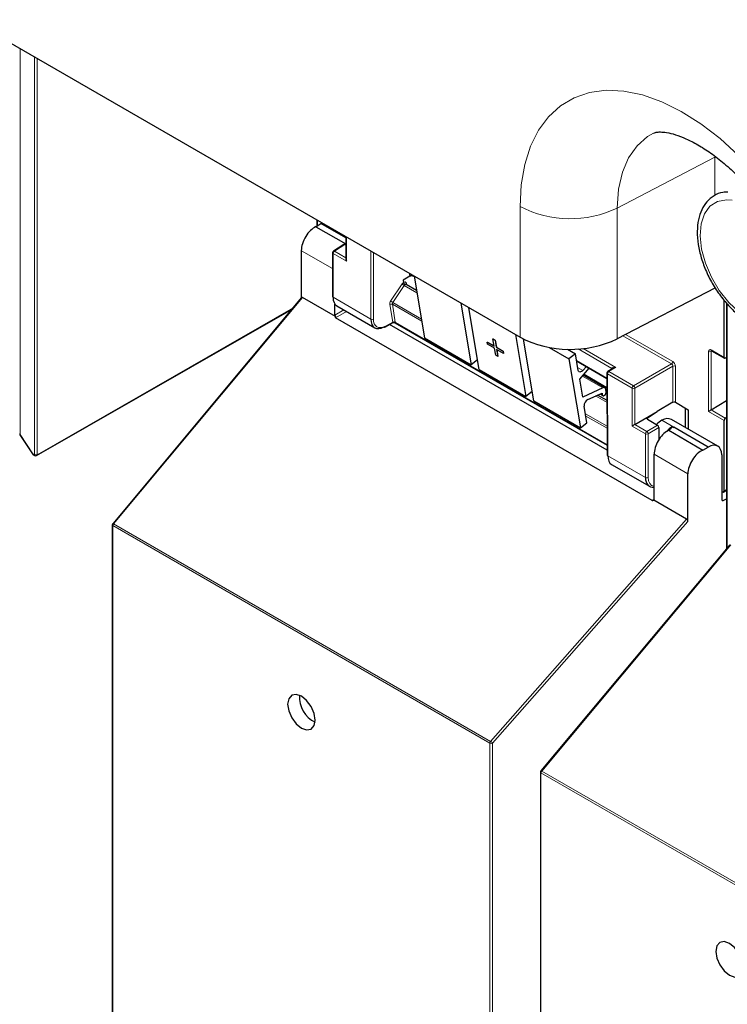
# Paper-space layout 'Blatt2' of a CAD drawing. Header units: millimetres. Extents: x 5 to 418, y 2 to 292.
# Tile 7 of 104: x 118 to 131, y 113 to 130. Entities that reach past the tile are written whole.
import ezdxf

# ---------------------------------------------------------------- set-up
doc = ezdxf.new("R2010")
doc.units = ezdxf.units.MM

psp = doc.layouts.new('Blatt2')

# ---------------------------------------------------------------- linework, layer by layer
at = {"color": 7, "linetype": 'Continuous', "lineweight": 25}
for p, q in [((111.156, 133.633), (126.836, 124.581)), ((123.241, 126.656), (123.241, 126.547)), ((123.225, 126.538), (123.314, 126.593)), ((123.225, 126.538), (123.753, 126.233)), ((123.753, 126.339), (123.314, 126.593)), ((123.753, 126.36), (123.753, 125.962)), ((123.719, 126.222), (123.534, 126.107)), ((123.753, 126.21), (123.736, 126.22)), ((122.967, 125.276), (122.967, 126.113)), ((123.518, 126.078), (123.518, 125.302)), ((124.889, 125.662), (124.766, 125.59)), ((124.936, 125.67), (124.964, 125.654)), ((124.963, 125.662), (125.146, 124.57)), ((124.766, 125.59), (124.773, 125.55)), ((124.773, 125.55), (124.773, 125.55)), ((125.006, 125.407), (124.819, 125.515)), ((130.283, 125.452), (128.556, 124.555)), ((122.971, 125.282), (119.63, 121.283)), ((123.57, 124.948), (122.99, 125.283)), ((123.562, 124.973), (123.562, 125.166)), ((123.596, 125.137), (124.265, 124.751)), ((125.788, 125.186), (125.971, 124.094)), ((126.112, 124.012), (125.929, 125.104)), ((130.444, 124.225), (130.444, 125.239)), ((130.487, 125.19), (130.487, 120.839)), ((118.284, 122.489), (122.802, 125.079)), ((129.172, 121.692), (123.573, 124.925)), ((124.446, 124.761), (124.591, 124.84)), ((128.377, 122.582), (124.526, 124.805)), ((124.623, 124.839), (128.377, 122.672)), ((125.146, 124.57), (125.971, 124.094)), ((126.754, 124.628), (126.937, 123.536)), ((126.257, 124.496), (126.258, 124.497)), ((126.263, 124.458), (126.257, 124.496)), ((126.257, 124.496), (126.378, 124.426)), ((126.258, 124.497), (126.378, 124.428)), ((126.385, 124.388), (126.263, 124.458)), ((126.357, 124.552), (126.358, 124.553)), ((126.378, 124.426), (126.357, 124.552)), ((126.357, 124.552), (126.394, 124.531)), ((126.358, 124.553), (126.395, 124.532)), ((126.406, 124.262), (126.385, 124.388)), ((126.394, 124.531), (126.395, 124.532)), ((126.394, 124.531), (126.415, 124.405)), ((126.395, 124.532), (126.417, 124.406)), ((126.415, 124.405), (126.417, 124.406)), ((126.415, 124.405), (126.537, 124.335)), ((126.417, 124.406), (126.538, 124.335)), ((127.078, 123.454), (126.895, 124.549)), ((127.35, 124.402), (127.699, 124.2)), ((126.443, 124.24), (126.406, 124.262)), ((126.543, 124.296), (126.422, 124.366)), ((126.422, 124.366), (126.443, 124.24)), ((126.423, 124.366), (126.444, 124.241)), ((126.443, 124.24), (126.444, 124.241)), ((126.537, 124.335), (126.543, 124.296)), ((126.537, 124.335), (126.538, 124.335)), ((126.538, 124.335), (126.545, 124.297)), ((126.543, 124.296), (126.545, 124.297)), ((127.678, 124.37), (127.815, 124.291)), ((127.815, 124.291), (127.699, 124.2)), ((127.864, 123.996), (127.815, 124.291)), ((130.225, 124.34), (130.451, 124.21)), ((130.487, 124.222), (130.466, 124.211)), ((126.084, 124.182), (125.971, 124.094)), ((127.699, 124.2), (127.903, 122.978)), ((127.836, 124.164), (128.374, 123.853)), ((128.009, 124.064), (127.948, 123.995)), ((126.112, 124.012), (126.937, 123.536)), ((127.891, 123.839), (128.061, 124.034)), ((128.337, 123.685), (127.951, 123.908)), ((127.964, 123.922), (128.374, 123.686)), ((128.373, 123.946), (128.377, 122.497)), ((128.478, 124.029), (128.389, 123.974)), ((127.944, 123.521), (127.891, 123.839)), ((127.05, 123.624), (126.937, 123.536)), ((128.302, 123.684), (127.944, 123.521)), ((128.034, 123.48), (128.286, 123.595)), ((128.375, 123.462), (128.207, 123.559)), ((128.249, 123.578), (128.301, 123.548)), ((128.286, 123.595), (128.291, 123.564)), ((128.361, 123.618), (128.354, 123.658)), ((128.374, 123.616), (128.36, 123.624)), ((127.078, 123.454), (127.903, 122.978)), ((128.019, 123.069), (127.97, 123.364)), ((129.538, 123.43), (129.259, 123.267)), ((129.585, 123.431), (129.81, 123.3)), ((130.217, 123.296), (130.487, 123.462)), ((128.865, 123.037), (129.259, 123.265)), ((129.089, 123.157), (129.259, 123.265)), ((129.259, 123.267), (129.259, 123.265)), ((129.765, 122.982), (129.765, 123.327)), ((129.81, 123.3), (129.81, 122.956)), ((127.903, 122.978), (128.019, 123.069)), ((129.089, 123.13), (129.27, 123.026)), ((130.333, 122.654), (129.513, 123.127)), ((130.444, 121.858), (130.444, 123.111)), ((130.466, 123.151), (130.487, 123.165)), ((117.99, 122.857), (118.211, 122.516)), ((129.293, 122.985), (129.293, 122.772)), ((129.465, 122.936), (129.449, 122.926)), ((129.465, 122.936), (130.071, 122.586)), ((129.547, 122.985), (129.555, 122.99)), ((130.163, 122.639), (129.555, 122.99)), ((118.222, 122.505), (118.251, 122.489)), ((129.208, 121.714), (129.208, 122.51)), ((130.071, 122.586), (130.163, 122.639)), ((130.403, 122.501), (130.403, 121.706)), ((128.455, 122.331), (129.125, 121.945)), ((129.804, 121.319), (129.804, 122.166)), ((130.42, 121.845), (130.403, 121.854)), ((130.437, 121.843), (130.487, 121.874)), ((129.78, 121.363), (129.2, 121.698)), ((130.427, 121.692), (130.487, 121.724)), ((119.622, 121.262), (119.622, 103.37)), ((130.545, 120.909), (127.204, 116.911)), ((127.196, 116.889), (127.196, 98.998))]:
    psp.add_line(p, q, dxfattribs=at)
at = {"color": 7, "linetype": 'Continuous', "lineweight": 18}
for p, q in [((117.995, 129.685), (117.995, 122.862)), ((118.244, 122.504), (118.244, 129.541)), ((118.291, 129.514), (118.291, 122.504)), ((130.283, 127.766), (128.556, 126.868)), ((130.283, 127.09), (130.283, 127.766)), ((126.836, 124.581), (126.836, 126.894)), ((128.556, 126.868), (128.556, 124.555)), ((123.25, 126.651), (123.25, 126.553)), ((123.763, 126.355), (123.763, 125.929)), ((123.736, 126.22), (123.551, 126.105)), ((123.518, 125.795), (122.967, 126.113)), ((123.528, 126.065), (123.528, 125.289)), ((123.763, 125.929), (123.528, 126.065)), ((123.551, 126.105), (123.753, 125.988)), ((124.195, 124.904), (124.198, 126.104)), ((124.245, 126.077), (124.242, 124.903)), ((124.883, 125.677), (124.878, 125.711)), ((124.93, 125.681), (124.963, 125.662)), ((124.93, 125.681), (124.93, 125.681)), ((124.547, 125.22), (124.749, 125.524)), ((124.787, 125.498), (124.585, 125.194)), ((124.787, 125.498), (125.012, 125.368)), ((124.825, 125.536), (124.829, 125.509)), ((122.99, 125.283), (119.645, 121.28)), ((123.528, 125.289), (124.195, 124.904)), ((124.996, 125.413), (125.004, 125.418)), ((118.291, 122.504), (122.82, 125.101)), ((124.583, 124.847), (124.531, 125.16)), ((125.096, 124.864), (124.577, 125.164)), ((124.577, 125.164), (124.629, 124.851)), ((124.585, 125.194), (125.09, 124.903)), ((130.497, 125.179), (130.497, 120.851)), ((123.562, 124.973), (123.721, 125.064)), ((123.768, 125.037), (123.573, 124.925)), ((124.453, 124.777), (124.583, 124.847)), ((124.63, 124.842), (128.377, 122.679)), ((129.514, 124.109), (128.655, 124.606)), ((128.704, 124.631), (129.537, 124.15)), ((128.459, 124.03), (127.863, 124.374)), ((127.951, 124.382), (128.528, 124.048)), ((130.171, 123.269), (130.171, 124.328)), ((130.233, 124.336), (130.217, 124.328)), ((130.217, 124.328), (130.217, 123.296)), ((130.218, 124.356), (130.444, 124.225)), ((127.835, 124.171), (128.374, 123.86)), ((127.855, 124.049), (127.948, 123.995)), ((128.528, 124.048), (128.406, 123.973)), ((128.842, 123.721), (129.514, 124.109)), ((129.538, 124.069), (128.865, 123.681)), ((129.538, 123.43), (129.538, 124.069)), ((129.585, 124.068), (129.585, 123.431)), ((127.939, 123.894), (128.302, 123.684)), ((127.968, 123.927), (128.374, 123.693)), ((128.383, 123.932), (128.387, 122.484)), ((128.819, 123.681), (128.383, 123.932)), ((128.406, 123.973), (128.842, 123.721)), ((128.461, 124.019), (128.459, 124.03)), ((128.173, 123.544), (128.375, 123.427)), ((128.259, 123.583), (128.291, 123.564)), ((128.374, 123.605), (128.361, 123.613)), ((128.819, 123.01), (128.819, 123.681)), ((128.865, 123.681), (128.865, 123.037)), ((127.993, 123.227), (128.376, 123.006)), ((128.376, 122.971), (127.999, 123.188)), ((129.756, 122.987), (129.756, 123.332)), ((130.444, 123.111), (130.171, 123.269)), ((130.216, 123.295), (130.466, 123.151)), ((129.054, 122.874), (128.819, 123.01)), ((128.865, 123.037), (129.078, 122.915)), ((129.078, 122.915), (129.27, 123.026)), ((129.089, 123.157), (129.089, 123.13)), ((129.343, 123.112), (129.555, 122.99)), ((129.524, 122.999), (129.547, 122.985)), ((117.995, 122.862), (118.215, 122.521)), ((129.054, 122.098), (129.054, 122.874)), ((129.293, 122.985), (129.101, 122.874)), ((129.101, 122.874), (129.101, 122.098)), ((118.215, 122.521), (118.244, 122.504)), ((128.387, 122.484), (129.054, 122.098)), ((129.804, 122.166), (129.208, 122.51)), ((130.444, 121.858), (130.487, 121.885)), ((129.172, 121.692), (129.208, 121.715)), ((130.403, 121.705), (130.427, 121.692)), ((119.645, 121.28), (126.316, 117.429)), ((126.316, 117.429), (129.78, 121.363)), ((129.804, 121.319), (126.35, 117.397)), ((126.303, 117.397), (119.632, 121.248)), ((119.632, 121.248), (119.632, 103.356)), ((130.564, 120.911), (127.219, 116.907)), ((126.303, 99.505), (126.303, 117.397)), ((126.35, 117.397), (126.35, 99.505)), ((127.219, 116.907), (133.89, 113.056)), ((133.877, 113.025), (127.206, 116.876)), ((127.206, 116.876), (127.206, 98.984))]:
    psp.add_line(p, q, dxfattribs=at)
at = {"color": 7, "linetype": 'Continuous', "lineweight": 18, "flags": 128}
for points in [[(126.836, 126.894), (126.857, 127.281), (126.919, 127.638), (127.021, 127.961), (127.162, 128.244), (127.34, 128.484), (127.552, 128.677), (127.795, 128.82), (128.066, 128.912), (128.36, 128.951), (128.674, 128.937), (129.004, 128.869), (129.343, 128.749), (129.688, 128.578), (130.033, 128.36), (130.374, 128.096), (130.706, 127.791)], [(129.197, 128.193), (129.093, 128.134), (128.906, 127.971), (128.756, 127.758), (128.646, 127.5), (128.579, 127.201), (128.556, 126.868)], [(130.903, 124.893), (130.711, 125.023), (130.527, 125.198), (130.361, 125.408), (130.222, 125.642), (130.115, 125.89), (130.047, 126.138), (130.021, 126.374), (130.038, 126.586), (130.097, 126.764), (130.196, 126.899), (130.329, 126.983), (130.49, 127.013), (130.588, 127.006)], [(117.995, 122.862), (117.992, 122.86), (117.991, 122.858), (117.99, 122.858), (117.99, 122.857)], [(118.211, 122.516), (118.211, 122.516), (118.211, 122.517), (118.213, 122.519), (118.215, 122.521)], [(119.63, 121.283), (119.631, 121.284), (119.633, 121.284), (119.637, 121.284), (119.64, 121.282), (119.645, 121.28)], [(127.204, 116.911), (127.205, 116.911), (127.208, 116.912), (127.211, 116.911), (127.215, 116.91), (127.219, 116.907)]]:
    psp.add_lwpolyline(points, dxfattribs=at)
at = {"color": 7, "linetype": 'Continuous', "lineweight": 25, "flags": 128}
for points in [[(127.948, 123.995), (127.935, 123.983), (127.922, 123.973), (127.908, 123.967), (127.895, 123.965), (127.884, 123.968), (127.875, 123.974), (127.868, 123.983), (127.864, 123.996)], [(128.291, 123.564), (128.296, 123.552), (128.305, 123.546), (128.318, 123.547), (128.332, 123.555), (128.345, 123.568), (128.355, 123.585), (128.36, 123.602), (128.361, 123.618)], [(122.968, 118.229), (122.874, 118.261), (122.796, 118.246), (122.743, 118.185), (122.724, 118.088), (122.743, 117.97), (122.796, 117.849), (122.874, 117.742), (122.968, 117.667), (123.061, 117.634), (123.14, 117.65), (123.192, 117.711), (123.211, 117.807), (123.192, 117.926), (123.14, 118.047), (123.061, 118.154), (122.968, 118.229)], [(130.542, 113.857), (130.449, 113.889), (130.37, 113.874), (130.317, 113.813), (130.298, 113.716), (130.317, 113.598), (130.37, 113.476), (130.449, 113.37), (130.542, 113.294), (130.635, 113.262), (130.714, 113.277), (130.767, 113.338), (130.785, 113.435), (130.767, 113.553), (130.714, 113.675), (130.635, 113.781), (130.542, 113.857)]]:
    psp.add_lwpolyline(points, dxfattribs=at)
at = {"color": 7, "linetype": 'Continuous', "lineweight": 18}
for centre, radius, start, end in [((127.722, 128.614), 1.935, 242.7384, 295.5295), ((123.534, 126.08), 0.016, 184.1293, 247.1908), ((123.579, 126.062), 0.0514, 123.2297, 177.3477), ((123.541, 126.092), 0.0162, 53.4892, 117.3259), ((124.91, 125.641), 0.0449, 63.9209, 126.4321), ((125.007, 125.862), 0.425, 232.6804, 238.9253), ((124.836, 125.519), 0.0204, 123.7902, 182.0212), ((124.557, 125.124), 0.0449, 63.9209, 126.4321), ((124.805, 125.558), 0.425, 232.6804, 238.9253), ((124.219, 124.949), 0.0512, 242.4759, 296.7416), ((124.437, 124.775), 0.0167, 303.6026, 5.3504), ((124.61, 124.811), 0.0449, 63.9209, 126.4321), ((124.607, 124.809), 0.0408, 54.9274, 123.3475), ((130.194, 124.374), 0.0514, 242.6565, 296.7662), ((130.234, 124.354), 0.0165, 173.888, 234.7998), ((129.486, 124.152), 0.0514, 303.2297, 357.3477), ((129.561, 124.023), 0.0514, 62.6565, 116.7662), ((128.39, 123.947), 0.0164, 185.2459, 246.429), ((128.434, 123.93), 0.0514, 123.2297, 177.3477), ((128.397, 123.959), 0.0167, 54.4655, 116.3558), ((128.451, 124.018), 0.018, 17.5405, 64.455), ((128.449, 124.012), 0.0203, 30.4838, 61.6846), ((128.87, 123.678), 0.0514, 123.2297, 177.3477), ((128.813, 123.677), 0.0529, 3.5222, 56.4778), ((128.842, 123.726), 0.0514, 242.6565, 296.7662), ((118.001, 122.877), 0.0165, 185.0787, 246.2415), ((129.106, 122.872), 0.0514, 123.2297, 177.3477), ((129.078, 122.92), 0.0514, 242.6565, 296.7662), ((129.048, 122.871), 0.0529, 3.5222, 56.4778), ((118.232, 122.519), 0.0164, 173.7073, 234.9805), ((118.267, 122.55), 0.0512, 242.6145, 297.3277), ((118.26, 122.502), 0.0164, 173.7073, 234.9805), ((118.275, 122.502), 0.016, 303.9171, 7.1826), ((129.078, 122.144), 0.0514, 242.6565, 296.7662), ((119.639, 121.263), 0.0165, 185.0787, 246.2415), ((119.683, 121.246), 0.0515, 138.52, 177.2636), ((126.355, 117.395), 0.0515, 138.52, 177.2636), ((126.258, 117.333), 0.112, 34.6783, 58.7001), ((126.327, 117.443), 0.0514, 242.6565, 296.7662), ((127.258, 116.873), 0.0515, 138.52, 177.2636), ((127.213, 116.891), 0.0165, 185.0787, 246.2415)]:
    psp.add_arc(centre, radius, start, end, dxfattribs=at)
at = {"color": 7, "linetype": 'Continuous', "lineweight": 25}
for centre, radius, start, end in [((123.551, 126.078), 0.0333, 121.7291, 180), ((123.534, 125.304), 0.016, 184.1293, 247.1908), ((124.439, 124.777), 0.0165, 233.6157, 292.9576), ((127.722, 126.301), 1.935, 242.7384, 295.5295), ((128.407, 123.946), 0.0333, 121.7318, 180.1525), ((128.32, 123.656), 0.0339, 4.7698, 122.1417), ((128.092, 123.372), 0.122, 118.1691, 184.1411), ((118.018, 122.876), 0.0333, 180, 212.8939), ((118.239, 122.534), 0.0333, 212.8939, 240.0027), ((118.267, 122.518), 0.0333, 240.0027, 299.8241), ((128.394, 122.499), 0.0164, 185.2459, 246.429), ((119.656, 121.262), 0.0333, 140.1152, 180), ((123.429, 118.214), 0.495, 176.4112, 243.5834), ((127.23, 116.889), 0.0333, 140.1152, 180)]:
    psp.add_arc(centre, radius, start, end, dxfattribs=at)
for centre, major_axis, ratio, start_param, end_param in [((123.198, 126.252), (0.162, 0.291), 0.567218, 0.660989, 2.347686), ((123.736, 126.193), (-0.0167, 0.0289), 0.577206, 5.498021, 6.300635), ((123.787, 125.942), (-0.0236, 0.0408), 0.577335, 0.785358, 1.570756), ((122.99, 125.252), (-0.0148, 0.0325), 0.565458, 5.613623, 6.548363), ((123.76, 125.427), (0.163, 0.291), 0.568242, 2.348502, 3.133981), ((123.586, 124.959), (-0.0167, 0.0289), 0.577557, 0.785632, 1.615746), ((123.622, 124.98), (0.0505, 0.054), 0.359583, 2.484661, 3.225039), ((124.434, 125.037), (0.171, 0.286), 0.584752, 2.365594, 3.918937), ((130.467, 124.239), (0.0162, 0.0291), 0.567218, 2.347686, 3.866122), ((129.561, 123.416), (0.0333, 0.0008), 0.592198, 0.771607, 2.32495), ((130.194, 123.282), (0.0333, 0.0192), 0.00007, 0.837717, 2.356154), ((130.194, 123.31), (0.0333, 0.0016), 0.606667, 5.416362, 5.451269), ((128.842, 123.024), (0.0333, 0.0192), 0.00007, 0.802811, 2.356154), ((129.113, 123.144), (0.0333, 0.0005), 0.587275, 2.373339, 3.917956), ((129.343, 122.84), (0.163, 0.291), 0.568242, 0.777706, 1.182052), ((129.27, 122.999), (-0.0167, 0.0289), 0.577557, 3.927224, 5.497716), ((129.343, 122.84), (0.171, 0.286), 0.586378, 0.008105, 0.793422), ((129.532, 122.731), (0.162, 0.291), 0.566193, 0.810986, 1.231266), ((130.467, 123.125), (0.0162, 0.0291), 0.567218, 0.82925, 2.347686), ((129.44, 122.649), (0.162, 0.291), 0.567218, 0.735275, 2.347686), ((129.555, 122.718), (0.162, 0.291), 0.567218, 0.77689, 0.811796), ((130.163, 122.367), (0.171, 0.286), 0.587369, 5.506743, 7.077539), ((128.619, 122.622), (0.162, 0.291), 0.569814, 2.347111, 3.13259), ((130.044, 122.3), (0.171, 0.286), 0.587369, 0.678453, 2.36515), ((129.294, 122.232), (0.171, 0.286), 0.586378, 2.364218, 3.568607), ((130.42, 121.872), (-0.0167, 0.0289), 0.577206, 2.356428, 3.92692), ((129.219, 121.749), (0.0487, 0.0552), 0.363623, 3.214844, 3.955221), ((129.185, 121.727), (-0.0167, 0.0289), 0.577206, 3.096806, 3.92692), ((130.427, 121.719), (0.0171, 0.0286), 0.587369, 2.36515, 3.918493), ((129.78, 121.333), (-0.0146, 0.0323), 0.574256, 4.046328, 5.609201)]:
    psp.add_ellipse(centre, major_axis=major_axis, ratio=ratio, start_param=start_param, end_param=end_param, dxfattribs=at)
at = {"color": 7, "linetype": 'Continuous', "lineweight": 18}
for centre, major_axis, ratio, start_param, end_param in [((124.931, 125.713), (0.0344, 0.0571), 0.585558, 2.54121, 2.90933), ((124.954, 125.699), (0.0177, 0.0283), 0.593469, 2.552372, 3.163319), ((124.78, 125.5), (0.0344, 0.0571), 0.585558, 0.939456, 1.494012), ((124.779, 125.499), (0.0323, 0.0583), 0.568962, 5.662266, 7.184369), ((124.803, 125.486), (0.0177, 0.0283), 0.593469, 0.941753, 1.505175), ((124.803, 125.486), (0.0157, 0.0294), 0.560319, 6.263818, 7.183844), ((124.578, 125.196), (0.0344, 0.0571), 0.585558, 1.494012, 2.54121), ((124.601, 125.182), (0.0177, 0.0283), 0.593469, 1.505175, 2.552372), ((124.458, 125.024), (0.155, 0.257), 0.585558, 2.366677, 3.92002), ((124.559, 124.86), (-0.0241, 0.0247), 0.35216, 3.652218, 3.840823), ((124.608, 124.886), (0.0212, 0.0476), 0.236756, 2.827209, 3.438277), ((124.608, 124.886), (-0.0197, 0.0482), 0.23661, 2.84514, 3.456086), ((124.582, 124.878), (-0.0408, 0.0535), 0.467927, 3.678044, 3.866649), ((130.218, 124.301), (-0.0333, 0.0578), 0.576853, 5.499542, 7.069425), ((130.241, 124.315), (-0.0183, 0.028), 0.55464, 6.20273, 7.03952), ((128.529, 124.021), (0.0697, -0.0149), 0.370375, 1.655752, 3.22932), ((128.529, 124.021), (0.0692, 0.017), 0.370371, 1.485914, 2.288556), ((129.514, 124.082), (-0.0167, 0.0289), 0.598058, 3.927226, 5.497718), ((129.537, 124.096), (-0.0333, 0.0577), 0.577557, 3.927224, 5.497716), ((128.481, 124.048), (0.0157, 0.0294), 0.560319, 2.356971, 2.511278), ((129.317, 122.218), (0.154, 0.257), 0.587369, 2.36515, 3.406946)]:
    psp.add_ellipse(centre, major_axis=major_axis, ratio=ratio, start_param=start_param, end_param=end_param, dxfattribs=at)
at = {"color": 7, "linetype": 'Continuous', "lineweight": 25}
for points, knots in [([(129.2, 128.193), (129.208, 128.197), (129.223, 128.205), (129.289, 128.215), (129.391, 128.212), (129.536, 128.184), (129.717, 128.122), (129.924, 128.023), (130.15, 127.886), (130.388, 127.709), (130.632, 127.495), (130.877, 127.244), (131.115, 126.961), (131.341, 126.651), (131.55, 126.32), (131.736, 125.975), (131.897, 125.623), (132.028, 125.271), (132.128, 124.929), (132.188, 124.644), (132.21, 124.481), (132.218, 124.42)], [0, 0, 0, 0, 0.065388, 0.12008, 0.170828, 0.224425, 0.275802, 0.326755, 0.377931, 0.429693, 0.482168, 0.53533, 0.589074, 0.643258, 0.697725, 0.752313, 0.806833, 0.861093, 0.914932, 0.968206, 1, 1, 1, 1]), ([(130.514, 127.149), (130.483, 127.149), (130.394, 127.148), (130.264, 127.091), (130.136, 126.987), (130.043, 126.841), (129.985, 126.663), (129.964, 126.456), (129.981, 126.226), (130.037, 125.985), (130.127, 125.741), (130.249, 125.504), (130.398, 125.284), (130.567, 125.09), (130.743, 124.933), (130.863, 124.86), (130.919, 124.826)], [0, 0, 0, 0, 0.037901, 0.111761, 0.183666, 0.255268, 0.328296, 0.403168, 0.479003, 0.554948, 0.63076, 0.706474, 0.782186, 0.85799, 0.933992, 1, 1, 1, 1]), ([(124.933, 125.671), (124.93, 125.671), (124.92, 125.671), (124.905, 125.668), (124.894, 125.664), (124.889, 125.662)], [0, 0, 0, 0, 0.142295, 0.638048, 1, 1, 1, 1]), ([(124.933, 125.671), (124.933, 125.671), (124.932, 125.671), (124.935, 125.671), (124.936, 125.67), (124.936, 125.67)], [0, 0, 0, 0, 0.066112, 0.770891, 1, 1, 1, 1]), ([(124.773, 125.55), (124.774, 125.547), (124.775, 125.541), (124.78, 125.531), (124.787, 125.522), (124.793, 125.515), (124.798, 125.512), (124.799, 125.511), (124.8, 125.511)], [0, 0, 0, 0, 0.214711, 0.429422, 0.644123, 0.858848, 0.965995, 1, 1, 1, 1]), ([(124.819, 125.515), (124.819, 125.515), (124.816, 125.516), (124.815, 125.519), (124.815, 125.518), (124.815, 125.518)], [0, 0, 0, 0, 0.223305, 0.977467, 1, 1, 1, 1]), ([(124.592, 124.84), (124.594, 124.841), (124.6, 124.844), (124.61, 124.844), (124.618, 124.842), (124.622, 124.84), (124.622, 124.84)], [0, 0, 0, 0, 0.2268396, 0.6168211, 0.9956835, 1, 1, 1, 1]), ([(130.22, 124.342), (130.22, 124.342), (130.221, 124.342), (130.223, 124.341), (130.225, 124.34)], [0, 0, 0, 0, 0.59177, 1, 1, 1, 1]), ([(129.524, 122.999), (129.524, 122.999), (129.524, 122.998), (129.524, 122.998), (129.524, 122.997), (129.521, 122.994), (129.51, 122.98), (129.493, 122.96), (129.473, 122.943), (129.465, 122.936)], [0, 0, 0, 0, 0.001889, 0.004446, 0.011168, 0.040889, 0.158687, 0.629671, 1, 1, 1, 1])]:
    psp.add_open_spline(points, degree=3, knots=knots, dxfattribs=at)

doc.saveas('drawing.dxf')
